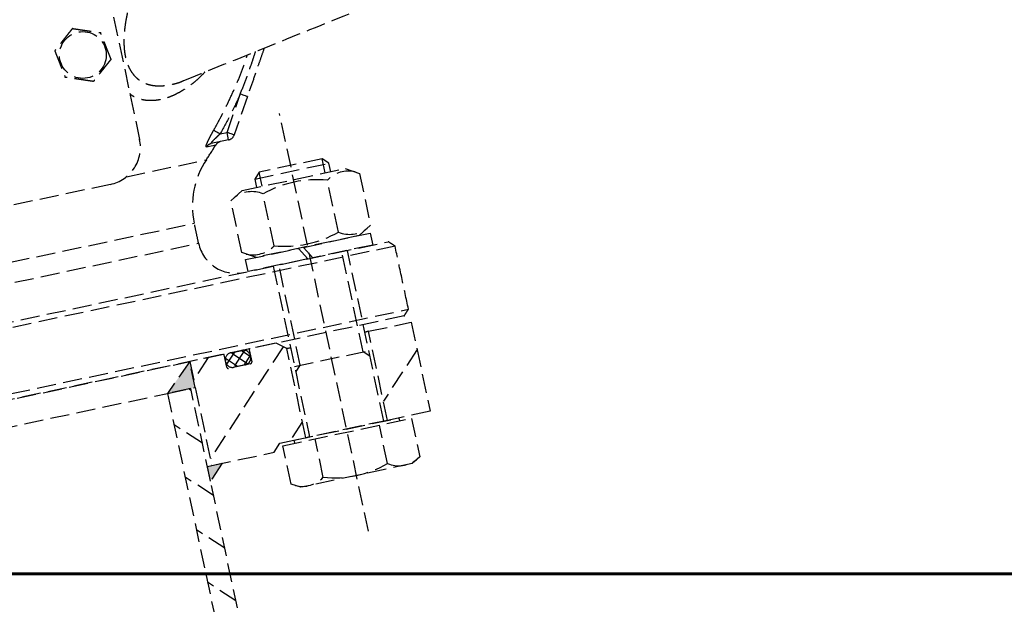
# Model space of a CAD drawing. Header units: millimetres. Extents: x -50096 to 615650, y 194565 to 243945.
# Tile 156 of 256: x 240200 to 240459, y 221250 to 221404. Entities that reach past the tile are written whole.
import ezdxf

# ---------------------------------------------------------------- set-up
doc = ezdxf.new("R2010")
doc.units = ezdxf.units.MM
doc.linetypes.add('ГТО-1 Пунктир', pattern=[7, 5, -2])
for name, color, linetype, lineweight in [('ГТО-2_Бетон_060', 3, 'Continuous', 60), ('ГТО-2_Размеры_035', 2, 'Continuous', 35), ('ОГОС_Пунктир_025', 151, 'ГТО-1 Пунктир', 25)]:
    doc.layers.add(name, color=color, linetype=linetype, lineweight=lineweight)

# ---------------------------------------------------------------- blocks, each defined once
blk = doc.blocks.new('ОГСО_Затвор_План')
at = {"layer": 'ОГОС_Пунктир_025'}
for p, q in [((-794.17, 24.42), (-794.17, -127.5)), ((-794.17, 24.42), (-794.17, -127.5)), ((-771.26, -130.5), (-765.74, -121.33)), ((-771.26, -130.5), (-765.74, -121.33)), ((-764.03, -122.37), (-769.55, -131.53)), ((-764.03, -122.37), (-769.55, -131.53)), ((-756.67, -241), (-756.67, -128.5)), ((-773.09, -130.5), (-771.26, -130.5)), ((-773.09, -130.5), (-771.26, -130.5)), ((-771.26, -132.5), (-771.26, -130.5)), ((-771.26, -132.5), (-771.26, -130.5)), ((-774.87, -133.13), (-777.36, -133.13)), ((-774.87, -133.13), (-777.36, -133.13)), ((-771.26, -132.5), (-775.93, -132.5)), ((-771.26, -132.5), (-775.93, -132.5)), ((-804.17, -137.5), (-1174.17, -137.5)), ((-804.17, -137.5), (-1174.17, -137.5)), ((-799.62, -136.41), (-778.09, -136.41)), ((-799.62, -136.41), (-778.09, -136.41)), ((-765.14, -142.5), (-766.67, -144.03)), ((-765.14, -146.3), (-765.14, -142.5)), ((-748.2, -142.5), (-765.14, -142.5)), ((-748.2, -146.3), (-748.2, -142.5)), ((-746.67, -144.03), (-748.2, -142.5)), ((-766.67, -144.03), (-766.67, -146.3)), ((-766.67, -144.03), (-746.67, -144.03)), ((-746.67, -146.3), (-746.67, -144.03)), ((-774, -148.31), (-770.52, -146.3)), ((-770.52, -146.3), (-742.82, -146.3)), ((-742.82, -146.3), (-739.35, -148.31)), ((-774, -162.29), (-774, -148.31)), ((-765.33, -162.29), (-765.33, -148.31)), ((-748.01, -162.29), (-748.01, -148.31)), ((-739.35, -148.31), (-739.35, -162.29)), ((-904.17, -152.1), (-784.67, -152.1)), ((-904.17, -157.5), (-784.67, -157.5)), ((-770.52, -164.3), (-774, -162.29)), ((-739.35, -162.29), (-742.82, -164.3)), ((-773.47, -167.5), (-773.47, -164.3)), ((-773.47, -164.3), (-759.16, -164.3)), ((-742.82, -164.3), (-770.52, -164.3)), ((-759.16, -164.3), (-757.31, -167.5)), ((-757.88, -164.3), (-739.87, -164.3)), ((-756.03, -167.5), (-757.88, -164.3)), ((-739.87, -164.3), (-739.87, -167.5)), ((-1072.67, -167.5), (-735.67, -167.5)), ((-1072.67, -167.5), (-735.67, -167.5)), ((-757.31, -167.5), (-773.47, -167.5)), ((-766.67, -167.5), (-766.67, -213.5)), ((-765.14, -194.5), (-765.14, -167.5)), ((-739.87, -167.5), (-756.03, -167.5)), ((-748.2, -194.5), (-748.2, -167.5)), ((-746.67, -213.5), (-746.67, -167.5)), ((-734.17, -169), (-1074.17, -169)), ((-734.17, -169), (-1074.17, -169)), ((-904.17, -186), (-734.17, -186)), ((-904.17, -186), (-734.17, -186)), ((-1014.92, -187.5), (-793.42, -187.5)), ((-735.67, -187.5), (-904.17, -187.5)), ((-735.67, -187.5), (-904.17, -187.5)), ((-793.42, -187.5), (-800.92, -194.5)), ((-788.47, -187.5), (-793.42, -192.45)), ((-784.37, -187.5), (-793.42, -187.5)), ((-793.42, -187.5), (-793.42, -215.5)), ((-793.42, -194.5), (-793.42, -187.5)), ((-768.55, -188.8), (-793.42, -213.67)), ((-777.27, -187.5), (-784.37, -187.5)), ((-784.17, -191), (-784.17, -187.7)), ((-784.17, -189.6), (-784.17, -189.3)), ((-781.4, -187.5), (-784.07, -190.18)), ((-781.34, -191.4), (-784.06, -188.68)), ((-778.57, -187.5), (-782.46, -191.4)), ((-778.63, -191.28), (-782.41, -187.5)), ((-782.37, -187.5), (-779.27, -187.5)), ((-777.47, -189.23), (-779.64, -191.4)), ((-777.47, -189.62), (-779.58, -187.5)), ((-777.47, -187.7), (-777.47, -191)), ((-777.47, -189.3), (-777.47, -189.6)), ((-770.17, -187.5), (-777.27, -187.5)), ((-767.67, -189.5), (-770.17, -187.5)), ((-777.87, -191.4), (-783.77, -191.4)), ((-779.27, -191.4), (-782.37, -191.4)), ((-767.67, -189.5), (-766.67, -189.5)), ((-766.67, -189.5), (-767.67, -189.5)), ((-767.67, -213.5), (-767.67, -189.5)), ((-767.67, -189.5), (-766.67, -189.5)), ((-746.67, -189.5), (-745.67, -189.5)), ((-746.67, -189.5), (-745.67, -189.5)), ((-745.67, -189.5), (-746.67, -189.5)), ((-746.67, -189.5), (-745.67, -189.5)), ((-745.67, -189.5), (-734.17, -189.5)), ((-745.67, -213.5), (-745.67, -189.5)), ((-734.17, -189.5), (-734.17, -213.5)), ((-1007.42, -194.5), (-800.92, -194.5)), ((-794.62, -194.5), (-800.92, -194.5)), ((-800.92, -194.5), (-800.92, -253.61)), ((-800.92, -194.5), (-793.42, -194.5)), ((-794.62, -195.09), (-795.21, -194.5)), ((-794.62, -253.61), (-794.62, -194.5)), ((-766.67, -196.03), (-765.14, -194.5)), ((-766.67, -194.5), (-746.67, -194.5)), ((-746.67, -196.03), (-748.2, -194.5)), ((-734.17, -196.84), (-745.67, -208.34)), ((-794.62, -209.23), (-800.92, -202.93)), ((-767.67, -209.13), (-772.04, -213.5)), ((-776.67, -215.5), (-774.67, -213.5)), ((-774.67, -213.5), (-767.67, -213.5)), ((-774, -224.66), (-774, -214.3)), ((-774, -214.3), (-739.35, -214.3)), ((-770.77, -214.3), (-770.77, -213.5)), ((-770.77, -213.5), (-742.58, -213.5)), ((-745.67, -213.5), (-767.67, -213.5)), ((-745.67, -213.5), (-767.67, -213.5)), ((-767.67, -213.5), (-766.67, -213.5)), ((-745.67, -213.5), (-767.67, -213.5)), ((-765.34, -224.66), (-765.34, -214.3)), ((-748.01, -224.66), (-748.01, -214.3)), ((-746.67, -213.5), (-745.67, -213.5)), ((-734.17, -213.5), (-745.67, -213.5)), ((-742.58, -213.5), (-742.58, -214.3)), ((-739.35, -214.3), (-739.35, -224.66)), ((-794.62, -223.37), (-800.92, -217.07)), ((-790.62, -215.5), (-794.62, -219.5)), ((-794.62, -219.5), (-794.62, -215.5)), ((-794.62, -215.5), (-790.62, -215.5)), ((-793.42, -215.5), (-793.49, -215.5)), ((-793.42, -215.5), (-776.67, -215.5)), ((-771.67, -226), (-774, -224.66)), ((-739.35, -224.66), (-741.67, -226)), ((-741.67, -226), (-771.67, -226)), ((-794.62, -237.52), (-800.92, -231.22)), ((-794.62, -251.66), (-800.92, -245.36))]:
    blk.add_line(p, q, dxfattribs=at)
for points in [[(-764.03, -122.37), (-764.06, -122.35), (-764.16, -122.29), (-764.32, -122.19), (-764.53, -122.06), (-764.79, -121.91), (-765.09, -121.73), (-765.41, -121.54), (-765.74, -121.33)], [(-764.03, -122.37), (-764.06, -122.35), (-764.16, -122.29), (-764.32, -122.19), (-764.53, -122.06), (-764.79, -121.91), (-765.09, -121.73), (-765.41, -121.54), (-765.74, -121.33)], [(-774.56, -129.19), (-774.5, -129.25), (-774.39, -129.35), (-774.24, -129.48), (-774.05, -129.64), (-773.84, -129.83), (-773.6, -130.04), (-773.35, -130.27), (-773.09, -130.5)], [(-774.56, -129.19), (-774.5, -129.25), (-774.39, -129.35), (-774.24, -129.48), (-774.05, -129.64), (-773.84, -129.83), (-773.6, -130.04), (-773.35, -130.27), (-773.09, -130.5)], [(-769.55, -131.53), (-769.58, -131.51), (-769.68, -131.45), (-769.84, -131.36), (-770.05, -131.23), (-770.31, -131.07), (-770.61, -130.89), (-770.93, -130.7), (-771.26, -130.5)], [(-769.55, -131.53), (-769.58, -131.51), (-769.68, -131.45), (-769.84, -131.36), (-770.05, -131.23), (-770.31, -131.07), (-770.61, -130.89), (-770.93, -130.7), (-771.26, -130.5)]]:
    blk.add_lwpolyline(points, dxfattribs=at)
blk.add_circle((-804.17, -102.65), 6.17, dxfattribs=at)
blk.add_circle((-804.17, -102.65), 6.17, dxfattribs=at)
for centre, radius, start, end in [((-804.17, -127.5), 10, 270, 0), ((-804.17, -127.5), 10, 270, 0), ((-771.26, -130.5), 2, 270, 328.9364), ((-771.26, -130.5), 2, 270, 328.9364), ((-862.17, -50.79), 120, 314.4835, 316.6753), ((-862.17, -50.79), 120, 314.4835, 316.6753), ((-775.93, -134.44), 1.94, 90.1099, 137.378), ((-775.93, -134.44), 1.94, 90.1099, 137.378), ((-773.42, -134.5), 2, 90, 136.6753), ((-773.42, -134.5), 2, 90, 136.6753), ((-762.67, -152.1), 22, 134.4835, 180), ((-762.67, -152.1), 22, 134.4835, 180), ((-769.66, -154.62), 7.66, 55.5615, 115.5615), ((-756.67, -175.59), 28.62, 72.383, 107.617), ((-743.68, -154.62), 7.66, 64.4385, 124.4385), ((-774.67, -157.5), 10, 180, 270), ((-774.67, -157.5), 10, 180, 270), ((-769.66, -155.98), 7.66, 244.4385, 304.4385), ((-756.67, -135.01), 28.62, 252.383, 287.617), ((-743.68, -155.98), 7.66, 235.5615, 295.5615), ((-784.37, -187.7), 0.2, 0, 90), ((-782.37, -189.3), 1.8, 90, 180), ((-779.27, -189.3), 1.8, 0, 90), ((-777.27, -187.7), 0.2, 90, 180), ((-782.37, -189.6), 1.8, 180, 270), ((-783.77, -191), 0.4, 180, 270), ((-779.27, -189.6), 1.8, 270, 0), ((-777.87, -191), 0.4, 270, 0), ((-769.67, -218.34), 7.66, 244.4469, 304.4469), ((-756.67, -197.36), 28.64, 252.3875, 287.6125), ((-743.68, -218.34), 7.66, 235.5531, 295.5531)]:
    blk.add_arc(centre, radius, start, end, dxfattribs=at)
for points, knots in [([(-754.45, -64.72), (-754.59, -64.69), (-754.87, -64.62), (-755.64, -64.48), (-756.81, -64.43), (-758.36, -64.59), (-759.95, -64.87), (-761.67, -65.32), (-763.5, -65.98), (-765.45, -66.87), (-767.41, -67.94), (-769.47, -69.22), (-771.6, -70.75), (-773.8, -72.52), (-775.98, -74.47), (-777.9, -76.37), (-779.56, -78.14), (-780.99, -79.77), (-782.39, -81.46), (-783.76, -83.22), (-785.08, -85.05), (-786.36, -86.94), (-787.59, -88.91), (-788.76, -90.94), (-789.84, -93.01), (-790.75, -94.98), (-791.5, -96.82), (-792.09, -98.52), (-792.59, -100.2), (-792.96, -101.82), (-793.2, -103.35), (-793.31, -104.79), (-793.31, -106.16), (-793.22, -107.11), (-793.13, -107.67), (-793.04, -108.19), (-792.84, -108.99), (-792.44, -110.04), (-791.95, -110.98), (-791.37, -111.8), (-790.73, -112.51), (-790.03, -113.1), (-789.28, -113.61), (-788.36, -114.11), (-787.24, -114.54), (-785.92, -114.87), (-784.54, -115.04), (-783.11, -115.11), (-781.64, -115.11), (-780.54, -114.96), (-779.85, -114.79), (-779.66, -114.74), (-779.56, -114.71)], [0, 0, 0, 0, 0.425582, 0.852627, 2.350605, 3.914508, 5.527437, 7.194503, 9.235632, 11.37393, 13.60582, 15.93114, 18.642302, 21.466313, 24.396031, 27.425042, 29.544311, 31.70333, 33.905394, 36.140152, 38.393127, 40.668379, 43.004855, 45.349108, 47.687416, 50.007554, 51.844621, 53.650111, 55.411229, 57.11583, 58.621013, 60.061587, 61.432151, 62.727361, 62.928633, 63.127959, 64.299066, 65.409939, 66.470047, 67.48952, 68.414346, 69.324664, 70.229634, 71.136409, 72.45841, 73.808015, 75.201862, 76.633637, 78.096004, 79.62483, 79.922824, 80.223462, 80.223462, 80.223462, 80.223462]), ([(-754.45, -64.72), (-754.59, -64.69), (-754.87, -64.62), (-755.64, -64.48), (-756.81, -64.43), (-758.36, -64.59), (-759.95, -64.87), (-761.67, -65.32), (-763.5, -65.98), (-765.45, -66.87), (-767.41, -67.94), (-769.47, -69.22), (-771.6, -70.75), (-773.8, -72.52), (-775.98, -74.47), (-777.9, -76.37), (-779.56, -78.14), (-780.99, -79.77), (-782.39, -81.46), (-783.76, -83.22), (-785.08, -85.05), (-786.36, -86.94), (-787.59, -88.91), (-788.76, -90.94), (-789.84, -93.01), (-790.75, -94.98), (-791.5, -96.82), (-792.09, -98.52), (-792.59, -100.2), (-792.96, -101.82), (-793.2, -103.35), (-793.31, -104.79), (-793.31, -106.16), (-793.22, -107.11), (-793.13, -107.67), (-793.04, -108.19), (-792.84, -108.99), (-792.44, -110.04), (-791.95, -110.98), (-791.37, -111.8), (-790.73, -112.51), (-790.03, -113.1), (-789.28, -113.61), (-788.36, -114.11), (-787.24, -114.54), (-785.92, -114.87), (-784.54, -115.04), (-783.11, -115.11), (-781.64, -115.11), (-780.54, -114.96), (-779.85, -114.79), (-779.66, -114.74), (-779.56, -114.71)], [0, 0, 0, 0, 0.425582, 0.852627, 2.350605, 3.914508, 5.527437, 7.194503, 9.235632, 11.37393, 13.60582, 15.93114, 18.642302, 21.466313, 24.396031, 27.425042, 29.544311, 31.70333, 33.905394, 36.140152, 38.393127, 40.668379, 43.004855, 45.349108, 47.687416, 50.007554, 51.844621, 53.650111, 55.411229, 57.11583, 58.621013, 60.061587, 61.432151, 62.727361, 62.928633, 63.127959, 64.299066, 65.409939, 66.470047, 67.48952, 68.414346, 69.324664, 70.229634, 71.136409, 72.45841, 73.808015, 75.201862, 76.633637, 78.096004, 79.62483, 79.922824, 80.223462, 80.223462, 80.223462, 80.223462]), ([(-805.42, -95.25), (-805.42, -95.25), (-805.42, -95.25), (-805.43, -95.25), (-805.43, -95.25), (-805.44, -95.26), (-805.44, -95.26), (-805.45, -95.27), (-805.46, -95.28), (-805.47, -95.29), (-805.49, -95.3), (-805.5, -95.31), (-805.52, -95.33), (-805.54, -95.34), (-805.56, -95.37), (-805.6, -95.39), (-805.63, -95.42), (-805.67, -95.45), (-805.7, -95.48), (-805.75, -95.52), (-805.8, -95.56), (-805.86, -95.61), (-805.92, -95.66), (-805.99, -95.71), (-806.05, -95.77), (-806.12, -95.82), (-806.21, -95.9), (-806.33, -96), (-806.49, -96.13), (-806.64, -96.25), (-806.8, -96.38), (-806.95, -96.51), (-807.11, -96.64), (-807.27, -96.77), (-807.42, -96.9), (-807.65, -97.09), (-807.95, -97.33), (-808.36, -97.68), (-808.83, -98.06), (-809.22, -98.39), (-809.49, -98.61), (-809.64, -98.73), (-809.79, -98.85), (-809.93, -98.98), (-810.08, -99.1), (-810.22, -99.22), (-810.35, -99.32), (-810.45, -99.41), (-810.54, -99.48), (-810.62, -99.55), (-810.69, -99.6), (-810.75, -99.65), (-810.8, -99.69), (-810.84, -99.73), (-810.88, -99.76), (-810.92, -99.8), (-810.96, -99.83), (-811, -99.86), (-811.03, -99.88), (-811.05, -99.9), (-811.07, -99.92), (-811.1, -99.94), (-811.12, -99.96), (-811.13, -99.97), (-811.15, -99.98), (-811.16, -99.99), (-811.17, -100), (-811.18, -100.01), (-811.19, -100.02), (-811.2, -100.02), (-811.2, -100.02), (-811.2, -100.03), (-811.2, -100.03), (-811.2, -100.03)], [0, 0, 0, 0, 0.004181, 0.008793, 0.01427, 0.021043, 0.029544, 0.040205, 0.053185, 0.068463, 0.085807, 0.104982, 0.125754, 0.147888, 0.186706, 0.228307, 0.272428, 0.318811, 0.367193, 0.417315, 0.492949, 0.571358, 0.652184, 0.735066, 0.819644, 0.905559, 0.992449, 1.187024, 1.384227, 1.58367, 1.784962, 1.987714, 2.191537, 2.396041, 2.600837, 2.805536, 3.279753, 3.752767, 4.418915, 5.086093, 5.27954, 5.472701, 5.665153, 5.856473, 6.046239, 6.234028, 6.419418, 6.531406, 6.641931, 6.750587, 6.856969, 6.916907, 6.975707, 7.033113, 7.088874, 7.142734, 7.194442, 7.243744, 7.27684, 7.30845, 7.338402, 7.366527, 7.392654, 7.416612, 7.435444, 7.452363, 7.467204, 7.479802, 7.489993, 7.497613, 7.502496, 7.504445, 7.505534, 7.505534, 7.505534, 7.505534]), ([(-805.42, -95.25), (-805.42, -95.25), (-805.42, -95.25), (-805.43, -95.25), (-805.43, -95.25), (-805.44, -95.26), (-805.44, -95.26), (-805.45, -95.27), (-805.46, -95.28), (-805.47, -95.29), (-805.49, -95.3), (-805.5, -95.31), (-805.52, -95.33), (-805.54, -95.34), (-805.56, -95.37), (-805.6, -95.39), (-805.63, -95.42), (-805.67, -95.45), (-805.7, -95.48), (-805.75, -95.52), (-805.8, -95.56), (-805.86, -95.61), (-805.92, -95.66), (-805.99, -95.71), (-806.05, -95.77), (-806.12, -95.82), (-806.21, -95.9), (-806.33, -96), (-806.49, -96.13), (-806.64, -96.25), (-806.8, -96.38), (-806.95, -96.51), (-807.11, -96.64), (-807.27, -96.77), (-807.42, -96.9), (-807.65, -97.09), (-807.95, -97.33), (-808.36, -97.68), (-808.83, -98.06), (-809.22, -98.39), (-809.49, -98.61), (-809.64, -98.73), (-809.79, -98.85), (-809.93, -98.98), (-810.08, -99.1), (-810.22, -99.22), (-810.35, -99.32), (-810.45, -99.41), (-810.54, -99.48), (-810.62, -99.55), (-810.69, -99.6), (-810.75, -99.65), (-810.8, -99.69), (-810.84, -99.73), (-810.88, -99.76), (-810.92, -99.8), (-810.96, -99.83), (-811, -99.86), (-811.03, -99.88), (-811.05, -99.9), (-811.07, -99.92), (-811.1, -99.94), (-811.12, -99.96), (-811.13, -99.97), (-811.15, -99.98), (-811.16, -99.99), (-811.17, -100), (-811.18, -100.01), (-811.19, -100.02), (-811.2, -100.02), (-811.2, -100.02), (-811.2, -100.03), (-811.2, -100.03), (-811.2, -100.03)], [0, 0, 0, 0, 0.004181, 0.008793, 0.01427, 0.021043, 0.029544, 0.040205, 0.053185, 0.068463, 0.085807, 0.104982, 0.125754, 0.147888, 0.186706, 0.228307, 0.272428, 0.318811, 0.367193, 0.417315, 0.492949, 0.571358, 0.652184, 0.735066, 0.819644, 0.905559, 0.992449, 1.187024, 1.384227, 1.58367, 1.784962, 1.987714, 2.191537, 2.396041, 2.600837, 2.805536, 3.279753, 3.752767, 4.418915, 5.086093, 5.27954, 5.472701, 5.665153, 5.856473, 6.046239, 6.234028, 6.419418, 6.531406, 6.641931, 6.750587, 6.856969, 6.916907, 6.975707, 7.033113, 7.088874, 7.142734, 7.194442, 7.243744, 7.27684, 7.30845, 7.338402, 7.366527, 7.392654, 7.416612, 7.435444, 7.452363, 7.467204, 7.479802, 7.489993, 7.497613, 7.502496, 7.504445, 7.505534, 7.505534, 7.505534, 7.505534]), ([(-805.42, -95.25), (-805.42, -95.25), (-805.42, -95.25), (-805.41, -95.25), (-805.41, -95.25), (-805.4, -95.25), (-805.4, -95.25), (-805.39, -95.26), (-805.38, -95.26), (-805.37, -95.26), (-805.36, -95.27), (-805.34, -95.27), (-805.33, -95.28), (-805.31, -95.29), (-805.3, -95.29), (-805.27, -95.3), (-805.25, -95.31), (-805.22, -95.32), (-805.19, -95.33), (-805.16, -95.34), (-805.13, -95.36), (-805.09, -95.37), (-805.06, -95.38), (-805.01, -95.4), (-804.96, -95.42), (-804.91, -95.44), (-804.85, -95.46), (-804.79, -95.48), (-804.73, -95.5), (-804.66, -95.53), (-804.6, -95.55), (-804.54, -95.57), (-804.44, -95.61), (-804.32, -95.66), (-804.16, -95.71), (-804.01, -95.77), (-803.85, -95.83), (-803.69, -95.89), (-803.53, -95.95), (-803.37, -96.01), (-803.21, -96.07), (-803.05, -96.13), (-802.89, -96.19), (-802.66, -96.27), (-802.37, -96.38), (-802.01, -96.51), (-801.66, -96.65), (-801.26, -96.79), (-800.82, -96.96), (-800.45, -97.1), (-800.19, -97.19), (-800.06, -97.24), (-799.92, -97.29), (-799.79, -97.34), (-799.66, -97.39), (-799.53, -97.44), (-799.4, -97.49), (-799.29, -97.53), (-799.19, -97.56), (-799.12, -97.59), (-799.05, -97.62), (-798.97, -97.65), (-798.91, -97.67), (-798.86, -97.69), (-798.82, -97.7), (-798.77, -97.72), (-798.73, -97.74), (-798.69, -97.75), (-798.66, -97.76), (-798.62, -97.78), (-798.59, -97.79), (-798.56, -97.8), (-798.54, -97.81), (-798.52, -97.82), (-798.5, -97.82), (-798.48, -97.83), (-798.46, -97.84), (-798.45, -97.84), (-798.43, -97.85), (-798.42, -97.85), (-798.41, -97.86), (-798.4, -97.86), (-798.4, -97.86), (-798.39, -97.86), (-798.39, -97.86), (-798.39, -97.86), (-798.39, -97.86), (-798.39, -97.86)], [0, 0, 0, 0, 0.003644, 0.007565, 0.012039, 0.017342, 0.023751, 0.031542, 0.040992, 0.052263, 0.065303, 0.079956, 0.09607, 0.113491, 0.132065, 0.151638, 0.180998, 0.211963, 0.244421, 0.278263, 0.313376, 0.349652, 0.386978, 0.425245, 0.48486, 0.54621, 0.609124, 0.673429, 0.738954, 0.805527, 0.872976, 0.941128, 1.009812, 1.173358, 1.338701, 1.505634, 1.673948, 1.843436, 2.013891, 2.185105, 2.35687, 2.528978, 2.701223, 2.873396, 3.253791, 3.633182, 4.011936, 4.39042, 4.911076, 5.431733, 5.575875, 5.719734, 5.863041, 6.005527, 6.146922, 6.286958, 6.425365, 6.561874, 6.642691, 6.722515, 6.801133, 6.878332, 6.953898, 7.000475, 7.046162, 7.090799, 7.134226, 7.176284, 7.216812, 7.255651, 7.292641, 7.318033, 7.342281, 7.365283, 7.386938, 7.407143, 7.425797, 7.442797, 7.456035, 7.467878, 7.478238, 7.487024, 7.494145, 7.49951, 7.50303, 7.504634, 7.505531, 7.505531, 7.505531, 7.505531]), ([(-805.42, -95.25), (-805.42, -95.25), (-805.42, -95.25), (-805.41, -95.25), (-805.41, -95.25), (-805.4, -95.25), (-805.4, -95.25), (-805.39, -95.26), (-805.38, -95.26), (-805.37, -95.26), (-805.36, -95.27), (-805.34, -95.27), (-805.33, -95.28), (-805.31, -95.29), (-805.3, -95.29), (-805.27, -95.3), (-805.25, -95.31), (-805.22, -95.32), (-805.19, -95.33), (-805.16, -95.34), (-805.13, -95.36), (-805.09, -95.37), (-805.06, -95.38), (-805.01, -95.4), (-804.96, -95.42), (-804.91, -95.44), (-804.85, -95.46), (-804.79, -95.48), (-804.73, -95.5), (-804.66, -95.53), (-804.6, -95.55), (-804.54, -95.57), (-804.44, -95.61), (-804.32, -95.66), (-804.16, -95.71), (-804.01, -95.77), (-803.85, -95.83), (-803.69, -95.89), (-803.53, -95.95), (-803.37, -96.01), (-803.21, -96.07), (-803.05, -96.13), (-802.89, -96.19), (-802.66, -96.27), (-802.37, -96.38), (-802.01, -96.51), (-801.66, -96.65), (-801.26, -96.79), (-800.82, -96.96), (-800.45, -97.1), (-800.19, -97.19), (-800.06, -97.24), (-799.92, -97.29), (-799.79, -97.34), (-799.66, -97.39), (-799.53, -97.44), (-799.4, -97.49), (-799.29, -97.53), (-799.19, -97.56), (-799.12, -97.59), (-799.05, -97.62), (-798.97, -97.65), (-798.91, -97.67), (-798.86, -97.69), (-798.82, -97.7), (-798.77, -97.72), (-798.73, -97.74), (-798.69, -97.75), (-798.66, -97.76), (-798.62, -97.78), (-798.59, -97.79), (-798.56, -97.8), (-798.54, -97.81), (-798.52, -97.82), (-798.5, -97.82), (-798.48, -97.83), (-798.46, -97.84), (-798.45, -97.84), (-798.43, -97.85), (-798.42, -97.85), (-798.41, -97.86), (-798.4, -97.86), (-798.4, -97.86), (-798.39, -97.86), (-798.39, -97.86), (-798.39, -97.86), (-798.39, -97.86), (-798.39, -97.86)], [0, 0, 0, 0, 0.003644, 0.007565, 0.012039, 0.017342, 0.023751, 0.031542, 0.040992, 0.052263, 0.065303, 0.079956, 0.09607, 0.113491, 0.132065, 0.151638, 0.180998, 0.211963, 0.244421, 0.278263, 0.313376, 0.349652, 0.386978, 0.425245, 0.48486, 0.54621, 0.609124, 0.673429, 0.738954, 0.805527, 0.872976, 0.941128, 1.009812, 1.173358, 1.338701, 1.505634, 1.673948, 1.843436, 2.013891, 2.185105, 2.35687, 2.528978, 2.701223, 2.873396, 3.253791, 3.633182, 4.011936, 4.39042, 4.911076, 5.431733, 5.575875, 5.719734, 5.863041, 6.005527, 6.146922, 6.286958, 6.425365, 6.561874, 6.642691, 6.722515, 6.801133, 6.878332, 6.953898, 7.000475, 7.046162, 7.090799, 7.134226, 7.176284, 7.216812, 7.255651, 7.292641, 7.318033, 7.342281, 7.365283, 7.386938, 7.407143, 7.425797, 7.442797, 7.456035, 7.467878, 7.478238, 7.487024, 7.494145, 7.49951, 7.50303, 7.504634, 7.505531, 7.505531, 7.505531, 7.505531]), ([(-797.14, -105.27), (-797.14, -105.26), (-797.14, -105.26), (-797.14, -105.26), (-797.14, -105.25), (-797.14, -105.25), (-797.14, -105.24), (-797.14, -105.23), (-797.14, -105.22), (-797.15, -105.21), (-797.15, -105.2), (-797.15, -105.19), (-797.15, -105.17), (-797.16, -105.15), (-797.16, -105.14), (-797.16, -105.11), (-797.17, -105.09), (-797.17, -105.06), (-797.18, -105.02), (-797.18, -104.99), (-797.19, -104.96), (-797.2, -104.92), (-797.2, -104.88), (-797.21, -104.84), (-797.22, -104.79), (-797.23, -104.73), (-797.24, -104.66), (-797.25, -104.6), (-797.26, -104.54), (-797.27, -104.47), (-797.28, -104.4), (-797.29, -104.34), (-797.31, -104.24), (-797.33, -104.11), (-797.36, -103.95), (-797.39, -103.78), (-797.42, -103.61), (-797.44, -103.45), (-797.47, -103.28), (-797.5, -103.11), (-797.53, -102.94), (-797.56, -102.77), (-797.59, -102.6), (-797.63, -102.36), (-797.68, -102.06), (-797.74, -101.68), (-797.8, -101.31), (-797.88, -100.89), (-797.95, -100.42), (-798.02, -100.04), (-798.06, -99.78), (-798.08, -99.66), (-798.1, -99.53), (-798.13, -99.41), (-798.15, -99.28), (-798.17, -99.16), (-798.19, -99.04), (-798.21, -98.92), (-798.23, -98.81), (-798.24, -98.72), (-798.26, -98.64), (-798.27, -98.56), (-798.28, -98.48), (-798.29, -98.42), (-798.3, -98.36), (-798.31, -98.32), (-798.32, -98.27), (-798.32, -98.23), (-798.33, -98.19), (-798.34, -98.15), (-798.34, -98.11), (-798.35, -98.08), (-798.35, -98.05), (-798.36, -98.03), (-798.36, -98), (-798.37, -97.98), (-798.37, -97.96), (-798.37, -97.94), (-798.37, -97.93), (-798.38, -97.91), (-798.38, -97.9), (-798.38, -97.89), (-798.38, -97.88), (-798.38, -97.88), (-798.38, -97.87), (-798.38, -97.87), (-798.39, -97.87), (-798.39, -97.87), (-798.39, -97.86)], [0, 0, 0, 0, 0.003643, 0.007562, 0.012034, 0.017335, 0.023743, 0.031533, 0.040983, 0.052254, 0.065293, 0.079947, 0.096062, 0.113483, 0.132058, 0.151631, 0.180992, 0.211957, 0.244417, 0.278259, 0.313373, 0.34965, 0.386977, 0.425244, 0.48486, 0.546212, 0.609127, 0.673434, 0.73896, 0.805535, 0.872984, 0.941138, 1.009824, 1.17337, 1.338712, 1.505644, 1.673957, 1.843445, 2.013898, 2.185111, 2.356875, 2.528983, 2.701226, 2.873398, 3.253795, 3.633189, 4.011945, 4.390431, 4.91109, 5.431748, 5.559883, 5.687819, 5.815366, 5.942334, 6.068536, 6.193781, 6.317882, 6.440648, 6.56189, 6.642703, 6.722522, 6.801135, 6.878329, 6.953889, 7.000464, 7.046149, 7.090785, 7.134211, 7.176269, 7.216798, 7.255639, 7.292633, 7.31803, 7.342283, 7.36529, 7.38695, 7.407158, 7.425813, 7.442812, 7.456045, 7.467884, 7.478238, 7.487018, 7.494134, 7.499498, 7.503018, 7.504625, 7.505526, 7.505526, 7.505526, 7.505526]), ([(-797.14, -105.27), (-797.14, -105.26), (-797.14, -105.26), (-797.14, -105.26), (-797.14, -105.25), (-797.14, -105.25), (-797.14, -105.24), (-797.14, -105.23), (-797.14, -105.22), (-797.15, -105.21), (-797.15, -105.2), (-797.15, -105.19), (-797.15, -105.17), (-797.16, -105.15), (-797.16, -105.14), (-797.16, -105.11), (-797.17, -105.09), (-797.17, -105.06), (-797.18, -105.02), (-797.18, -104.99), (-797.19, -104.96), (-797.2, -104.92), (-797.2, -104.88), (-797.21, -104.84), (-797.22, -104.79), (-797.23, -104.73), (-797.24, -104.66), (-797.25, -104.6), (-797.26, -104.54), (-797.27, -104.47), (-797.28, -104.4), (-797.29, -104.34), (-797.31, -104.24), (-797.33, -104.11), (-797.36, -103.95), (-797.39, -103.78), (-797.42, -103.61), (-797.44, -103.45), (-797.47, -103.28), (-797.5, -103.11), (-797.53, -102.94), (-797.56, -102.77), (-797.59, -102.6), (-797.63, -102.36), (-797.68, -102.06), (-797.74, -101.68), (-797.8, -101.31), (-797.88, -100.89), (-797.95, -100.42), (-798.02, -100.04), (-798.06, -99.78), (-798.08, -99.66), (-798.1, -99.53), (-798.13, -99.41), (-798.15, -99.28), (-798.17, -99.16), (-798.19, -99.04), (-798.21, -98.92), (-798.23, -98.81), (-798.24, -98.72), (-798.26, -98.64), (-798.27, -98.56), (-798.28, -98.48), (-798.29, -98.42), (-798.3, -98.36), (-798.31, -98.32), (-798.32, -98.27), (-798.32, -98.23), (-798.33, -98.19), (-798.34, -98.15), (-798.34, -98.11), (-798.35, -98.08), (-798.35, -98.05), (-798.36, -98.03), (-798.36, -98), (-798.37, -97.98), (-798.37, -97.96), (-798.37, -97.94), (-798.37, -97.93), (-798.38, -97.91), (-798.38, -97.9), (-798.38, -97.89), (-798.38, -97.88), (-798.38, -97.88), (-798.38, -97.87), (-798.38, -97.87), (-798.39, -97.87), (-798.39, -97.87), (-798.39, -97.86)], [0, 0, 0, 0, 0.003643, 0.007562, 0.012034, 0.017335, 0.023743, 0.031533, 0.040983, 0.052254, 0.065293, 0.079947, 0.096062, 0.113483, 0.132058, 0.151631, 0.180992, 0.211957, 0.244417, 0.278259, 0.313373, 0.34965, 0.386977, 0.425244, 0.48486, 0.546212, 0.609127, 0.673434, 0.73896, 0.805535, 0.872984, 0.941138, 1.009824, 1.17337, 1.338712, 1.505644, 1.673957, 1.843445, 2.013898, 2.185111, 2.356875, 2.528983, 2.701226, 2.873398, 3.253795, 3.633189, 4.011945, 4.390431, 4.91109, 5.431748, 5.559883, 5.687819, 5.815366, 5.942334, 6.068536, 6.193781, 6.317882, 6.440648, 6.56189, 6.642703, 6.722522, 6.801135, 6.878329, 6.953889, 7.000464, 7.046149, 7.090785, 7.134211, 7.176269, 7.216798, 7.255639, 7.292633, 7.31803, 7.342283, 7.36529, 7.38695, 7.407158, 7.425813, 7.442812, 7.456045, 7.467884, 7.478238, 7.487018, 7.494134, 7.499498, 7.503018, 7.504625, 7.505526, 7.505526, 7.505526, 7.505526]), ([(-811.2, -100.03), (-811.2, -100.03), (-811.2, -100.03), (-811.2, -100.04), (-811.2, -100.04), (-811.2, -100.04), (-811.2, -100.05), (-811.2, -100.06), (-811.2, -100.07), (-811.2, -100.08), (-811.19, -100.09), (-811.19, -100.11), (-811.19, -100.12), (-811.19, -100.14), (-811.18, -100.16), (-811.18, -100.18), (-811.17, -100.21), (-811.17, -100.24), (-811.16, -100.27), (-811.16, -100.3), (-811.15, -100.34), (-811.15, -100.37), (-811.14, -100.41), (-811.13, -100.45), (-811.12, -100.51), (-811.11, -100.57), (-811.1, -100.63), (-811.09, -100.69), (-811.08, -100.76), (-811.07, -100.82), (-811.06, -100.89), (-811.05, -100.96), (-811.03, -101.05), (-811.01, -101.18), (-810.98, -101.35), (-810.95, -101.51), (-810.93, -101.68), (-810.9, -101.85), (-810.87, -102.01), (-810.84, -102.18), (-810.81, -102.35), (-810.78, -102.52), (-810.75, -102.69), (-810.71, -102.93), (-810.66, -103.24), (-810.6, -103.61), (-810.54, -103.98), (-810.47, -104.4), (-810.39, -104.87), (-810.32, -105.25), (-810.28, -105.51), (-810.26, -105.64), (-810.24, -105.76), (-810.22, -105.89), (-810.19, -106.01), (-810.17, -106.13), (-810.15, -106.26), (-810.13, -106.38), (-810.11, -106.48), (-810.1, -106.58), (-810.09, -106.66), (-810.07, -106.73), (-810.06, -106.81), (-810.05, -106.87), (-810.04, -106.93), (-810.03, -106.98), (-810.02, -107.02), (-810.02, -107.06), (-810.01, -107.1), (-810, -107.14), (-810, -107.18), (-809.99, -107.21), (-809.99, -107.24), (-809.98, -107.27), (-809.98, -107.29), (-809.98, -107.31), (-809.97, -107.33), (-809.97, -107.35), (-809.97, -107.37), (-809.96, -107.38), (-809.96, -107.39), (-809.96, -107.4), (-809.96, -107.41), (-809.96, -107.42), (-809.96, -107.42), (-809.96, -107.43), (-809.96, -107.43), (-809.96, -107.43), (-809.96, -107.43)], [0, 0, 0, 0, 0.003643, 0.007562, 0.012034, 0.017335, 0.023743, 0.031533, 0.040983, 0.052254, 0.065293, 0.079946, 0.096061, 0.113482, 0.132057, 0.15163, 0.180991, 0.211956, 0.244415, 0.278258, 0.313372, 0.349648, 0.386975, 0.425242, 0.484856, 0.546205, 0.609117, 0.673421, 0.738944, 0.805515, 0.872961, 0.941111, 1.009793, 1.17334, 1.338684, 1.505618, 1.673934, 1.843425, 2.013882, 2.185098, 2.356865, 2.528976, 2.701223, 2.873398, 3.253788, 3.633174, 4.011923, 4.390401, 4.91106, 5.431718, 5.559854, 5.687789, 5.815336, 5.942305, 6.068506, 6.193751, 6.317852, 6.440618, 6.561861, 6.642679, 6.722503, 6.801122, 6.878322, 6.953889, 7.000466, 7.046153, 7.09079, 7.134217, 7.176275, 7.216803, 7.255642, 7.292632, 7.318023, 7.34227, 7.365272, 7.386926, 7.407131, 7.425783, 7.442782, 7.456019, 7.467862, 7.478222, 7.487007, 7.494128, 7.499495, 7.503018, 7.504625, 7.505526, 7.505526, 7.505526, 7.505526]), ([(-811.2, -100.03), (-811.2, -100.03), (-811.2, -100.03), (-811.2, -100.04), (-811.2, -100.04), (-811.2, -100.04), (-811.2, -100.05), (-811.2, -100.06), (-811.2, -100.07), (-811.2, -100.08), (-811.19, -100.09), (-811.19, -100.11), (-811.19, -100.12), (-811.19, -100.14), (-811.18, -100.16), (-811.18, -100.18), (-811.17, -100.21), (-811.17, -100.24), (-811.16, -100.27), (-811.16, -100.3), (-811.15, -100.34), (-811.15, -100.37), (-811.14, -100.41), (-811.13, -100.45), (-811.12, -100.51), (-811.11, -100.57), (-811.1, -100.63), (-811.09, -100.69), (-811.08, -100.76), (-811.07, -100.82), (-811.06, -100.89), (-811.05, -100.96), (-811.03, -101.05), (-811.01, -101.18), (-810.98, -101.35), (-810.95, -101.51), (-810.93, -101.68), (-810.9, -101.85), (-810.87, -102.01), (-810.84, -102.18), (-810.81, -102.35), (-810.78, -102.52), (-810.75, -102.69), (-810.71, -102.93), (-810.66, -103.24), (-810.6, -103.61), (-810.54, -103.98), (-810.47, -104.4), (-810.39, -104.87), (-810.32, -105.25), (-810.28, -105.51), (-810.26, -105.64), (-810.24, -105.76), (-810.22, -105.89), (-810.19, -106.01), (-810.17, -106.13), (-810.15, -106.26), (-810.13, -106.38), (-810.11, -106.48), (-810.1, -106.58), (-810.09, -106.66), (-810.07, -106.73), (-810.06, -106.81), (-810.05, -106.87), (-810.04, -106.93), (-810.03, -106.98), (-810.02, -107.02), (-810.02, -107.06), (-810.01, -107.1), (-810, -107.14), (-810, -107.18), (-809.99, -107.21), (-809.99, -107.24), (-809.98, -107.27), (-809.98, -107.29), (-809.98, -107.31), (-809.97, -107.33), (-809.97, -107.35), (-809.97, -107.37), (-809.96, -107.38), (-809.96, -107.39), (-809.96, -107.4), (-809.96, -107.41), (-809.96, -107.42), (-809.96, -107.42), (-809.96, -107.43), (-809.96, -107.43), (-809.96, -107.43), (-809.96, -107.43)], [0, 0, 0, 0, 0.003643, 0.007562, 0.012034, 0.017335, 0.023743, 0.031533, 0.040983, 0.052254, 0.065293, 0.079946, 0.096061, 0.113482, 0.132057, 0.15163, 0.180991, 0.211956, 0.244415, 0.278258, 0.313372, 0.349648, 0.386975, 0.425242, 0.484856, 0.546205, 0.609117, 0.673421, 0.738944, 0.805515, 0.872961, 0.941111, 1.009793, 1.17334, 1.338684, 1.505618, 1.673934, 1.843425, 2.013882, 2.185098, 2.356865, 2.528976, 2.701223, 2.873398, 3.253788, 3.633174, 4.011923, 4.390401, 4.91106, 5.431718, 5.559854, 5.687789, 5.815336, 5.942305, 6.068506, 6.193751, 6.317852, 6.440618, 6.561861, 6.642679, 6.722503, 6.801122, 6.878322, 6.953889, 7.000466, 7.046153, 7.09079, 7.134217, 7.176275, 7.216803, 7.255642, 7.292632, 7.318023, 7.34227, 7.365272, 7.386926, 7.407131, 7.425783, 7.442782, 7.456019, 7.467862, 7.478222, 7.487007, 7.494128, 7.499495, 7.503018, 7.504625, 7.505526, 7.505526, 7.505526, 7.505526]), ([(-797.14, -105.27), (-797.14, -105.27), (-797.14, -105.27), (-797.14, -105.27), (-797.15, -105.28), (-797.15, -105.28), (-797.16, -105.29), (-797.17, -105.29), (-797.18, -105.3), (-797.19, -105.31), (-797.2, -105.32), (-797.22, -105.33), (-797.23, -105.35), (-797.26, -105.36), (-797.28, -105.39), (-797.31, -105.41), (-797.35, -105.44), (-797.38, -105.47), (-797.42, -105.5), (-797.47, -105.54), (-797.52, -105.58), (-797.58, -105.63), (-797.64, -105.68), (-797.7, -105.73), (-797.77, -105.79), (-797.84, -105.84), (-797.93, -105.92), (-798.05, -106.02), (-798.2, -106.15), (-798.36, -106.28), (-798.51, -106.4), (-798.67, -106.53), (-798.83, -106.66), (-798.98, -106.79), (-799.14, -106.92), (-799.37, -107.11), (-799.66, -107.36), (-800.08, -107.7), (-800.54, -108.08), (-800.94, -108.41), (-801.21, -108.63), (-801.35, -108.75), (-801.5, -108.87), (-801.65, -109), (-801.8, -109.12), (-801.94, -109.24), (-802.07, -109.34), (-802.17, -109.43), (-802.26, -109.5), (-802.34, -109.57), (-802.41, -109.62), (-802.47, -109.67), (-802.51, -109.71), (-802.56, -109.75), (-802.6, -109.78), (-802.64, -109.82), (-802.68, -109.85), (-802.72, -109.88), (-802.75, -109.9), (-802.77, -109.92), (-802.79, -109.94), (-802.81, -109.96), (-802.83, -109.98), (-802.85, -109.99), (-802.87, -110), (-802.88, -110.01), (-802.89, -110.02), (-802.9, -110.03), (-802.91, -110.04), (-802.92, -110.04), (-802.92, -110.04), (-802.92, -110.05), (-802.92, -110.05), (-802.92, -110.05)], [0, 0, 0, 0, 0.004183, 0.008799, 0.014278, 0.021053, 0.029556, 0.040219, 0.053199, 0.068478, 0.085822, 0.104997, 0.125768, 0.147901, 0.186717, 0.228314, 0.272433, 0.318811, 0.367191, 0.417309, 0.492941, 0.57135, 0.652176, 0.735058, 0.819637, 0.905552, 0.992443, 1.187022, 1.384229, 1.583674, 1.784969, 1.987723, 2.191549, 2.396055, 2.600854, 2.805555, 3.279763, 3.752767, 4.418914, 5.086093, 5.279544, 5.472709, 5.665164, 5.856487, 6.046256, 6.234047, 6.419437, 6.531419, 6.641938, 6.75059, 6.856969, 6.916911, 6.975714, 7.033124, 7.088888, 7.142751, 7.194461, 7.243763, 7.276856, 7.308463, 7.338411, 7.366532, 7.392656, 7.416612, 7.435444, 7.452362, 7.467203, 7.479801, 7.489992, 7.497612, 7.502496, 7.504445, 7.505534, 7.505534, 7.505534, 7.505534]), ([(-797.14, -105.27), (-797.14, -105.27), (-797.14, -105.27), (-797.14, -105.27), (-797.15, -105.28), (-797.15, -105.28), (-797.16, -105.29), (-797.17, -105.29), (-797.18, -105.3), (-797.19, -105.31), (-797.2, -105.32), (-797.22, -105.33), (-797.23, -105.35), (-797.26, -105.36), (-797.28, -105.39), (-797.31, -105.41), (-797.35, -105.44), (-797.38, -105.47), (-797.42, -105.5), (-797.47, -105.54), (-797.52, -105.58), (-797.58, -105.63), (-797.64, -105.68), (-797.7, -105.73), (-797.77, -105.79), (-797.84, -105.84), (-797.93, -105.92), (-798.05, -106.02), (-798.2, -106.15), (-798.36, -106.28), (-798.51, -106.4), (-798.67, -106.53), (-798.83, -106.66), (-798.98, -106.79), (-799.14, -106.92), (-799.37, -107.11), (-799.66, -107.36), (-800.08, -107.7), (-800.54, -108.08), (-800.94, -108.41), (-801.21, -108.63), (-801.35, -108.75), (-801.5, -108.87), (-801.65, -109), (-801.8, -109.12), (-801.94, -109.24), (-802.07, -109.34), (-802.17, -109.43), (-802.26, -109.5), (-802.34, -109.57), (-802.41, -109.62), (-802.47, -109.67), (-802.51, -109.71), (-802.56, -109.75), (-802.6, -109.78), (-802.64, -109.82), (-802.68, -109.85), (-802.72, -109.88), (-802.75, -109.9), (-802.77, -109.92), (-802.79, -109.94), (-802.81, -109.96), (-802.83, -109.98), (-802.85, -109.99), (-802.87, -110), (-802.88, -110.01), (-802.89, -110.02), (-802.9, -110.03), (-802.91, -110.04), (-802.92, -110.04), (-802.92, -110.04), (-802.92, -110.05), (-802.92, -110.05), (-802.92, -110.05)], [0, 0, 0, 0, 0.004183, 0.008799, 0.014278, 0.021053, 0.029556, 0.040219, 0.053199, 0.068478, 0.085822, 0.104997, 0.125768, 0.147901, 0.186717, 0.228314, 0.272433, 0.318811, 0.367191, 0.417309, 0.492941, 0.57135, 0.652176, 0.735058, 0.819637, 0.905552, 0.992443, 1.187022, 1.384229, 1.583674, 1.784969, 1.987723, 2.191549, 2.396055, 2.600854, 2.805555, 3.279763, 3.752767, 4.418914, 5.086093, 5.279544, 5.472709, 5.665164, 5.856487, 6.046256, 6.234047, 6.419437, 6.531419, 6.641938, 6.75059, 6.856969, 6.916911, 6.975714, 7.033124, 7.088888, 7.142751, 7.194461, 7.243763, 7.276856, 7.308463, 7.338411, 7.366532, 7.392656, 7.416612, 7.435444, 7.452362, 7.467203, 7.479801, 7.489992, 7.497612, 7.502496, 7.504445, 7.505534, 7.505534, 7.505534, 7.505534]), ([(-802.92, -110.05), (-802.92, -110.05), (-802.93, -110.05), (-802.93, -110.04), (-802.93, -110.04), (-802.94, -110.04), (-802.94, -110.04), (-802.95, -110.04), (-802.96, -110.03), (-802.97, -110.03), (-802.98, -110.02), (-803, -110.02), (-803.01, -110.01), (-803.03, -110.01), (-803.05, -110), (-803.07, -109.99), (-803.09, -109.98), (-803.12, -109.97), (-803.15, -109.96), (-803.18, -109.95), (-803.22, -109.94), (-803.25, -109.93), (-803.28, -109.91), (-803.33, -109.9), (-803.38, -109.88), (-803.43, -109.86), (-803.49, -109.83), (-803.55, -109.81), (-803.61, -109.79), (-803.68, -109.77), (-803.74, -109.74), (-803.8, -109.72), (-803.9, -109.68), (-804.02, -109.64), (-804.18, -109.58), (-804.33, -109.52), (-804.49, -109.46), (-804.65, -109.4), (-804.81, -109.34), (-804.97, -109.28), (-805.13, -109.22), (-805.29, -109.16), (-805.45, -109.1), (-805.68, -109.02), (-805.97, -108.91), (-806.33, -108.78), (-806.68, -108.65), (-807.08, -108.5), (-807.52, -108.33), (-807.89, -108.2), (-808.15, -108.1), (-808.28, -108.05), (-808.42, -108), (-808.55, -107.95), (-808.68, -107.9), (-808.81, -107.85), (-808.94, -107.81), (-809.05, -107.76), (-809.15, -107.73), (-809.22, -107.7), (-809.3, -107.67), (-809.37, -107.65), (-809.43, -107.62), (-809.48, -107.6), (-809.52, -107.59), (-809.57, -107.57), (-809.61, -107.56), (-809.65, -107.54), (-809.68, -107.53), (-809.72, -107.52), (-809.75, -107.5), (-809.78, -107.49), (-809.8, -107.49), (-809.82, -107.48), (-809.84, -107.47), (-809.86, -107.46), (-809.88, -107.46), (-809.9, -107.45), (-809.91, -107.45), (-809.92, -107.44), (-809.93, -107.44), (-809.94, -107.43), (-809.94, -107.43), (-809.95, -107.43), (-809.95, -107.43), (-809.95, -107.43), (-809.96, -107.43), (-809.96, -107.43)], [0, 0, 0, 0, 0.003645, 0.007567, 0.012042, 0.017346, 0.023756, 0.031548, 0.040999, 0.052271, 0.065311, 0.079965, 0.09608, 0.113501, 0.132075, 0.151649, 0.181008, 0.211971, 0.244428, 0.278269, 0.313381, 0.349655, 0.38698, 0.425245, 0.484859, 0.546209, 0.609122, 0.673428, 0.738953, 0.805526, 0.872975, 0.941127, 1.009812, 1.17336, 1.338705, 1.50564, 1.673956, 1.843445, 2.013902, 2.185117, 2.356883, 2.528993, 2.701239, 2.873413, 3.253805, 3.633194, 4.011946, 4.390427, 4.911083, 5.43174, 5.575882, 5.719742, 5.863049, 6.005535, 6.146931, 6.286967, 6.425374, 6.561884, 6.642701, 6.722524, 6.801142, 6.87834, 6.953905, 7.000481, 7.046166, 7.090802, 7.134228, 7.176285, 7.216812, 7.255651, 7.292641, 7.318034, 7.342283, 7.365287, 7.386944, 7.40715, 7.425806, 7.442807, 7.456046, 7.467891, 7.478251, 7.487036, 7.494156, 7.49952, 7.503036, 7.504637, 7.50553, 7.50553, 7.50553, 7.50553]), ([(-802.92, -110.05), (-802.92, -110.05), (-802.93, -110.05), (-802.93, -110.04), (-802.93, -110.04), (-802.94, -110.04), (-802.94, -110.04), (-802.95, -110.04), (-802.96, -110.03), (-802.97, -110.03), (-802.98, -110.02), (-803, -110.02), (-803.01, -110.01), (-803.03, -110.01), (-803.05, -110), (-803.07, -109.99), (-803.09, -109.98), (-803.12, -109.97), (-803.15, -109.96), (-803.18, -109.95), (-803.22, -109.94), (-803.25, -109.93), (-803.28, -109.91), (-803.33, -109.9), (-803.38, -109.88), (-803.43, -109.86), (-803.49, -109.83), (-803.55, -109.81), (-803.61, -109.79), (-803.68, -109.77), (-803.74, -109.74), (-803.8, -109.72), (-803.9, -109.68), (-804.02, -109.64), (-804.18, -109.58), (-804.33, -109.52), (-804.49, -109.46), (-804.65, -109.4), (-804.81, -109.34), (-804.97, -109.28), (-805.13, -109.22), (-805.29, -109.16), (-805.45, -109.1), (-805.68, -109.02), (-805.97, -108.91), (-806.33, -108.78), (-806.68, -108.65), (-807.08, -108.5), (-807.52, -108.33), (-807.89, -108.2), (-808.15, -108.1), (-808.28, -108.05), (-808.42, -108), (-808.55, -107.95), (-808.68, -107.9), (-808.81, -107.85), (-808.94, -107.81), (-809.05, -107.76), (-809.15, -107.73), (-809.22, -107.7), (-809.3, -107.67), (-809.37, -107.65), (-809.43, -107.62), (-809.48, -107.6), (-809.52, -107.59), (-809.57, -107.57), (-809.61, -107.56), (-809.65, -107.54), (-809.68, -107.53), (-809.72, -107.52), (-809.75, -107.5), (-809.78, -107.49), (-809.8, -107.49), (-809.82, -107.48), (-809.84, -107.47), (-809.86, -107.46), (-809.88, -107.46), (-809.9, -107.45), (-809.91, -107.45), (-809.92, -107.44), (-809.93, -107.44), (-809.94, -107.43), (-809.94, -107.43), (-809.95, -107.43), (-809.95, -107.43), (-809.95, -107.43), (-809.96, -107.43), (-809.96, -107.43)], [0, 0, 0, 0, 0.003645, 0.007567, 0.012042, 0.017346, 0.023756, 0.031548, 0.040999, 0.052271, 0.065311, 0.079965, 0.09608, 0.113501, 0.132075, 0.151649, 0.181008, 0.211971, 0.244428, 0.278269, 0.313381, 0.349655, 0.38698, 0.425245, 0.484859, 0.546209, 0.609122, 0.673428, 0.738953, 0.805526, 0.872975, 0.941127, 1.009812, 1.17336, 1.338705, 1.50564, 1.673956, 1.843445, 2.013902, 2.185117, 2.356883, 2.528993, 2.701239, 2.873413, 3.253805, 3.633194, 4.011946, 4.390427, 4.911083, 5.43174, 5.575882, 5.719742, 5.863049, 6.005535, 6.146931, 6.286967, 6.425374, 6.561884, 6.642701, 6.722524, 6.801142, 6.87834, 6.953905, 7.000481, 7.046166, 7.090802, 7.134228, 7.176285, 7.216812, 7.255651, 7.292641, 7.318034, 7.342283, 7.365287, 7.386944, 7.40715, 7.425806, 7.442807, 7.456046, 7.467891, 7.478251, 7.487036, 7.494156, 7.49952, 7.503036, 7.504637, 7.50553, 7.50553, 7.50553, 7.50553]), ([(-765.74, -121.33), (-765.01, -120.22), (-763.54, -117.99), (-761.78, -115.19), (-760.45, -112.92), (-759.81, -111.79), (-759.49, -111.23)], [0, 0, 0, 0, 4.000545, 7.99927, 9.944001, 11.889162, 11.889162, 11.889162, 11.889162]), ([(-765.74, -121.33), (-765.01, -120.22), (-763.54, -117.99), (-761.78, -115.19), (-760.45, -112.92), (-759.81, -111.79), (-759.49, -111.23)], [0, 0, 0, 0, 4.000545, 7.99927, 9.944001, 11.889162, 11.889162, 11.889162, 11.889162]), ([(-757.06, -110.8), (-757.53, -111.58), (-758.48, -113.16), (-760.12, -115.87), (-761.96, -118.94), (-763.34, -121.22), (-764.03, -122.37)], [0, 0, 0, 0, 2.75196, 5.503918, 9.50392, 13.503918, 13.503918, 13.503918, 13.503918]), ([(-757.06, -110.8), (-757.53, -111.58), (-758.48, -113.16), (-760.12, -115.87), (-761.96, -118.94), (-763.34, -121.22), (-764.03, -122.37)], [0, 0, 0, 0, 2.75196, 5.503918, 9.50392, 13.503918, 13.503918, 13.503918, 13.503918]), ([(-773.71, -113.73), (-773.84, -113.83), (-774.11, -114.03), (-774.9, -114.6), (-776.13, -115.35), (-777.81, -116.18), (-779.47, -116.91), (-781.12, -117.51), (-782.74, -117.96), (-784.31, -118.26), (-785.8, -118.4), (-787.22, -118.4), (-788.6, -118.27), (-789.93, -117.97), (-791.18, -117.51), (-792.24, -116.95), (-793.14, -116.36), (-793.69, -115.86), (-794, -115.47), (-794.12, -115.33), (-794.17, -115.26)], [0, 0, 0, 0, 0.495267, 0.986142, 2.938434, 4.802513, 6.615355, 8.369154, 10.054436, 11.679679, 13.137863, 14.552943, 15.934914, 17.284337, 18.606423, 19.927329, 20.8758, 21.843876, 22.112246, 22.383238, 22.383238, 22.383238, 22.383238]), ([(-773.71, -113.73), (-773.84, -113.83), (-774.11, -114.03), (-774.9, -114.6), (-776.13, -115.35), (-777.81, -116.18), (-779.47, -116.91), (-781.12, -117.51), (-782.74, -117.96), (-784.31, -118.26), (-785.8, -118.4), (-787.22, -118.4), (-788.6, -118.27), (-789.93, -117.97), (-791.18, -117.51), (-792.24, -116.95), (-793.14, -116.36), (-793.69, -115.86), (-794, -115.47), (-794.12, -115.33), (-794.17, -115.26)], [0, 0, 0, 0, 0.495267, 0.986142, 2.938434, 4.802513, 6.615355, 8.369154, 10.054436, 11.679679, 13.137863, 14.552943, 15.934914, 17.284337, 18.606423, 19.927329, 20.8758, 21.843876, 22.112246, 22.383238, 22.383238, 22.383238, 22.383238]), ([(-774.56, -129.19), (-774.13, -128.69), (-773.25, -127.68), (-771.53, -125.65), (-769.46, -123.03), (-767.06, -119.82), (-764.72, -116.55), (-763.12, -114.05), (-762.18, -112.38), (-761.91, -111.88), (-761.77, -111.63)], [0, 0, 0, 0, 2.000622, 4.00061, 8.001529, 12.006069, 16.031069, 20.050238, 20.910072, 21.770155, 21.770155, 21.770155, 21.770155]), ([(-774.56, -129.19), (-774.13, -128.69), (-773.25, -127.68), (-771.53, -125.65), (-769.46, -123.03), (-767.06, -119.82), (-764.72, -116.55), (-763.12, -114.05), (-762.18, -112.38), (-761.91, -111.88), (-761.77, -111.63)], [0, 0, 0, 0, 2.000622, 4.00061, 8.001529, 12.006069, 16.031069, 20.050238, 20.910072, 21.770155, 21.770155, 21.770155, 21.770155]), ([(-765.74, -121.33), (-766.91, -122.9), (-769.24, -126.05), (-771.8, -129.01), (-773.09, -130.5)], [0, 0, 0, 0, 5.856065, 11.749365, 11.749365, 11.749365, 11.749365]), ([(-765.74, -121.33), (-766.91, -122.9), (-769.24, -126.05), (-771.8, -129.01), (-773.09, -130.5)], [0, 0, 0, 0, 5.856065, 11.749365, 11.749365, 11.749365, 11.749365]), ([(-777.36, -133.13), (-777.38, -133.12), (-777.43, -133.11), (-777.44, -133.04), (-777.43, -132.97), (-777.41, -132.9), (-777.38, -132.83), (-777.34, -132.74), (-777.29, -132.64), (-777.22, -132.54), (-777.15, -132.42), (-777.04, -132.26), (-776.89, -132.04), (-776.69, -131.76), (-776.46, -131.46), (-776.22, -131.15), (-775.96, -130.83), (-775.7, -130.51), (-775.42, -130.19), (-775.14, -129.86), (-774.86, -129.52), (-774.66, -129.3), (-774.56, -129.19)], [0, 0, 0, 0, 0.068817, 0.143757, 0.199016, 0.267948, 0.350575, 0.447114, 0.557669, 0.680899, 0.815111, 0.959778, 1.278313, 1.627486, 1.999446, 2.392893, 2.802411, 3.22115, 3.646993, 4.08006, 4.519652, 4.962521, 4.962521, 4.962521, 4.962521]), ([(-777.36, -133.13), (-777.38, -133.12), (-777.43, -133.11), (-777.44, -133.04), (-777.43, -132.97), (-777.41, -132.9), (-777.38, -132.83), (-777.34, -132.74), (-777.29, -132.64), (-777.22, -132.54), (-777.15, -132.42), (-777.04, -132.26), (-776.89, -132.04), (-776.69, -131.76), (-776.46, -131.46), (-776.22, -131.15), (-775.96, -130.83), (-775.7, -130.51), (-775.42, -130.19), (-775.14, -129.86), (-774.86, -129.52), (-774.66, -129.3), (-774.56, -129.19)], [0, 0, 0, 0, 0.068817, 0.143757, 0.199016, 0.267948, 0.350575, 0.447114, 0.557669, 0.680899, 0.815111, 0.959778, 1.278313, 1.627486, 1.999446, 2.392893, 2.802411, 3.22115, 3.646993, 4.08006, 4.519652, 4.962521, 4.962521, 4.962521, 4.962521]), ([(-773.09, -130.5), (-773.25, -130.59), (-773.58, -130.78), (-773.99, -131.02), (-774.31, -131.21), (-774.55, -131.36), (-774.78, -131.5), (-775.01, -131.65), (-775.23, -131.79), (-775.43, -131.93), (-775.62, -132.07), (-775.79, -132.19), (-775.91, -132.31), (-776.01, -132.39), (-776.01, -132.5), (-775.96, -132.5), (-775.93, -132.5)], [0, 0, 0, 0, 0.571053, 1.137216, 1.417334, 1.69533, 1.970667, 2.240539, 2.502343, 2.754541, 2.992251, 3.205512, 3.382443, 3.503556, 3.563105, 3.639367, 3.639367, 3.639367, 3.639367]), ([(-773.09, -130.5), (-773.25, -130.59), (-773.58, -130.78), (-773.99, -131.02), (-774.31, -131.21), (-774.55, -131.36), (-774.78, -131.5), (-775.01, -131.65), (-775.23, -131.79), (-775.43, -131.93), (-775.62, -132.07), (-775.79, -132.19), (-775.91, -132.31), (-776.01, -132.39), (-776.01, -132.5), (-775.96, -132.5), (-775.93, -132.5)], [0, 0, 0, 0, 0.571053, 1.137216, 1.417334, 1.69533, 1.970667, 2.240539, 2.502343, 2.754541, 2.992251, 3.205512, 3.382443, 3.503556, 3.563105, 3.639367, 3.639367, 3.639367, 3.639367])]:
    blk.add_open_spline(points, degree=3, knots=knots, dxfattribs=at)
for points in [[(-779.52, -114.76), (-770.98, -113.25), (-753.91, -110.24), (-736.84, -107.23), (-728.3, -105.73)], [(-779.52, -114.76), (-770.98, -113.25), (-753.91, -110.24), (-736.84, -107.23), (-728.3, -105.73)], [(-784.67, -157.5), (-784.67, -156.6), (-784.67, -154.8), (-784.67, -153), (-784.67, -152.1)], [(-784.67, -157.5), (-784.67, -156.6), (-784.67, -154.8), (-784.67, -153), (-784.67, -152.1)], [(-734.17, -169), (-734.42, -168.75), (-734.92, -168.25), (-735.42, -167.75), (-735.67, -167.5)], [(-734.17, -169), (-734.42, -168.75), (-734.92, -168.25), (-735.42, -167.75), (-735.67, -167.5)], [(-734.17, -186), (-734.17, -183.17), (-734.17, -177.5), (-734.17, -171.83), (-734.17, -169)], [(-734.17, -186), (-734.17, -183.17), (-734.17, -177.5), (-734.17, -171.83), (-734.17, -169)], [(-735.67, -187.5), (-735.42, -187.25), (-734.92, -186.75), (-734.42, -186.25), (-734.17, -186)], [(-735.67, -187.5), (-735.42, -187.25), (-734.92, -186.75), (-734.42, -186.25), (-734.17, -186)]]:
    blk.add_open_spline(points, degree=3, dxfattribs=at)
for p in [(-794.17, -127.5), (-794.17, -127.5), (-735.67, -187.5)]:
    blk.add_point(p, dxfattribs=at)
for points in [[(-800.92, -194.5), (-793.42, -194.5), (-793.42, -187.5)], [(-794.62, -219.5), (-790.62, -215.5), (-794.62, -215.5)]]:
    blk.add_solid(points, dxfattribs=at)
blk = doc.blocks.new('A$C1AA538EC')
at = {"layer": 'ГТО-2_Размеры_035', "rotation": 11.99999999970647}
blk.add_blockref('ОГСО_Затвор_План', (6013.36, -11100.07), dxfattribs=at)

msp = doc.modelspace()

# ---------------------------------------------------------------- linework, layer by layer
at = {"layer": 'ГТО-2_Бетон_060', "elevation": 0}
msp.add_lwpolyline([(239468.45, 223758.39), (242468.45, 223758.39), (242468.45, 221258.39), (239468.45, 221258.39), (239468.45, 223758.39)], dxfattribs=at)

# ---------------------------------------------------------------- block references
at = {"layer": 'ГТО-2_Размеры_035'}
msp.add_blockref('A$C1AA538EC', (234968.45, 232762.78), dxfattribs=at)

doc.saveas('drawing.dxf')
